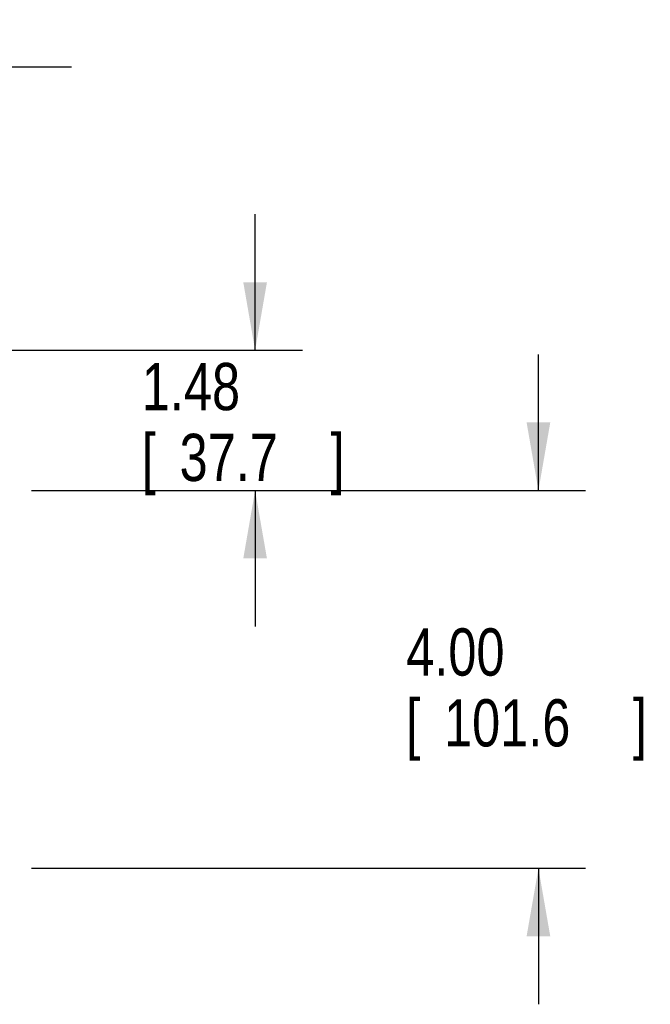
# Model space of a CAD drawing. Header units: inches. Extents: x 0 to 34, y 0 to 22.
# Tile 13 of 31: x 9.9 to 11.6, y 15 to 17.6. Entities that reach past the tile are written whole.
import ezdxf

# ---------------------------------------------------------------- set-up
doc = ezdxf.new("R2010")
doc.units = ezdxf.units.IN
doc.header["$LTSCALE"] = 1.87
doc.header["$MEASUREMENT"] = 0
doc.layers.get('0').update_dxf_attribs({"linetype": 'CONTINUOUS'})
doc.layers.add('DIMENSIONS', color=7, linetype='CONTINUOUS')
doc.styles.get("Standard").update_dxf_attribs({"font": 'txt', "width": 0.8})
doc.dimstyles.new('DIMSTYLE_2', dxfattribs={"dimtxt": 0.125, "dimasz": 0.18, "dimexe": 0.18, "dimexo": 0.0625, "dimgap": 0.09, "dimtad": 0, "dimtih": 1, "dimtoh": 1, "dimlfac": 4, "dimzin": 4, "dimdsep": 46, "dimtxsty": 'STANDARD', "dimblk": '_FILLED', "dimblk1": '_FILLED', "dimblk2": '_FILLED', "dimcen": 0.09, "dimadec": 0, "dimazin": 0, "dimtp": 0.03, "dimtm": 0.03, "dimtfac": 1, "dimtofl": 0, "dimtmove": 0, "dimatfit": 3, "dimldrblk": '_FILLED', "dimfxl": 1, "dimtolj": 1, "dimtzin": 4, "dimarcsym": 0})

# ---------------------------------------------------------------- blocks, each defined once
blk = doc.blocks.new('_FILLED')
at = {"color": 0, "linetype": 'BYBLOCK'}
blk.add_solid([(0, 0), (-1, 0.174), (-1, -0.174)], dxfattribs=at)
blk = doc.blocks.new('*D27')
at = {"layer": 'DIMENSIONS', "color": 2, "linetype": 'CONTINUOUS'}
for p, q in [((9.5349, 16.8205), (9.5349, 17.633)), ((9.6849, 16.6093), (9.6849, 17.633)), ((9.5349, 17.508), (9.1755, 17.508)), ((9.6849, 17.508), (10.0449, 17.508))]:
    blk.add_line(p, q, dxfattribs=at)
at = {"layer": 'DIMENSIONS', "color": 2, "linetype": 'CONTINUOUS', "xscale": 0.18, "yscale": 0.18, "zscale": 0.18}
blk.add_blockref('_FILLED', (9.5349, 17.508), dxfattribs=at)
at = {"layer": 'DIMENSIONS', "color": 2, "linetype": 'CONTINUOUS', "xscale": 0.18, "yscale": 0.18, "zscale": 0.18, "rotation": 180}
blk.add_blockref('_FILLED', (9.6849, 17.508), dxfattribs=at)
at = {"layer": 'DIMENSIONS', "color": 2, "linetype": 'CONTINUOUS', "width": 0.8}
for s, p in [('.60', (8.088, 17.4455)), ('[', (8.513, 17.4455)), ('15.2', (8.613, 17.4455)), (']', (9.013, 17.4455))]:
    blk.add_text(s, height=0.125, dxfattribs=at).set_placement(p)
blk = doc.blocks.new('*D32')
at = {"layer": 'DIMENSIONS', "color": 2, "linetype": 'CONTINUOUS'}
for p, q in [((10.5311, 16.758), (10.5311, 17.118)), ((9.8124, 16.758), (10.6561, 16.758)), ((9.9391, 16.387), (10.6561, 16.387)), ((10.5311, 16.387), (10.5311, 16.027))]:
    blk.add_line(p, q, dxfattribs=at)
at = {"layer": 'DIMENSIONS', "color": 2, "linetype": 'CONTINUOUS', "xscale": 0.18, "yscale": 0.18, "zscale": 0.18}
for p, rotation in [((10.5311, 16.758), 270), ((10.5311, 16.387), 90)]:
    blk.add_blockref('_FILLED', p, dxfattribs=dict(at, rotation=rotation))
at = {"layer": 'DIMENSIONS', "color": 2, "linetype": 'CONTINUOUS', "width": 0.8}
for s, p in [('1.48', (10.2311, 16.5995)), ('[', (10.2311, 16.412)), ('37.7', (10.3311, 16.412)), (']', (10.7311, 16.412))]:
    blk.add_text(s, height=0.125, dxfattribs=at).set_placement(p)
blk = doc.blocks.new('*D33')
at = {"layer": 'DIMENSIONS', "color": 2, "linetype": 'CONTINUOUS'}
for p, q in [((11.2811, 16.387), (11.2811, 16.747)), ((9.9391, 16.387), (11.4061, 16.387)), ((9.9391, 15.387), (11.4061, 15.387)), ((11.2811, 15.387), (11.2811, 15.027))]:
    blk.add_line(p, q, dxfattribs=at)
at = {"layer": 'DIMENSIONS', "color": 2, "linetype": 'CONTINUOUS', "xscale": 0.18, "yscale": 0.18, "zscale": 0.18}
for p, rotation in [((11.2811, 16.387), 270), ((11.2811, 15.387), 90)]:
    blk.add_blockref('_FILLED', p, dxfattribs=dict(at, rotation=rotation))
at = {"layer": 'DIMENSIONS', "color": 2, "linetype": 'CONTINUOUS', "width": 0.8}
for s, p in [('4.00', (10.9311, 15.897)), ('[', (10.9311, 15.7095)), (']', (11.5311, 15.7095)), ('101.6', (11.0311, 15.7095))]:
    blk.add_text(s, height=0.125, dxfattribs=at).set_placement(p)

msp = doc.modelspace()

# ---------------------------------------------------------------- dimensions: what is measured, and where the dimension line sits
at = {"layer": 'DIMENSIONS', "color": 2, "linetype": 'CONTINUOUS'}
for base, p1, p2, angle, picture, middle in [((9.53489, 17.50801), (9.68489, 16.60926), (9.53489, 16.82051), 180, '*D27', (8.60046, 17.50801)), ((10.53114, 16.38701), (9.81239, 16.75801), (9.93914, 16.38701), 270, '*D32', (10.53114, 16.56824)), ((11.28114, 15.38701), (9.93914, 16.38701), (9.93914, 15.38701), 270, '*D33', (11.28114, 15.86573))]:
    dim = msp.add_linear_dim(base=base, p1=p1, p2=p2, angle=angle, dimstyle='DIMSTYLE_2', dxfattribs=at)
    dim.commit()
    dim.dimension.update_dxf_attribs({"geometry": picture, "text_midpoint": middle, "dimtype": 160})

doc.saveas('drawing.dxf')
